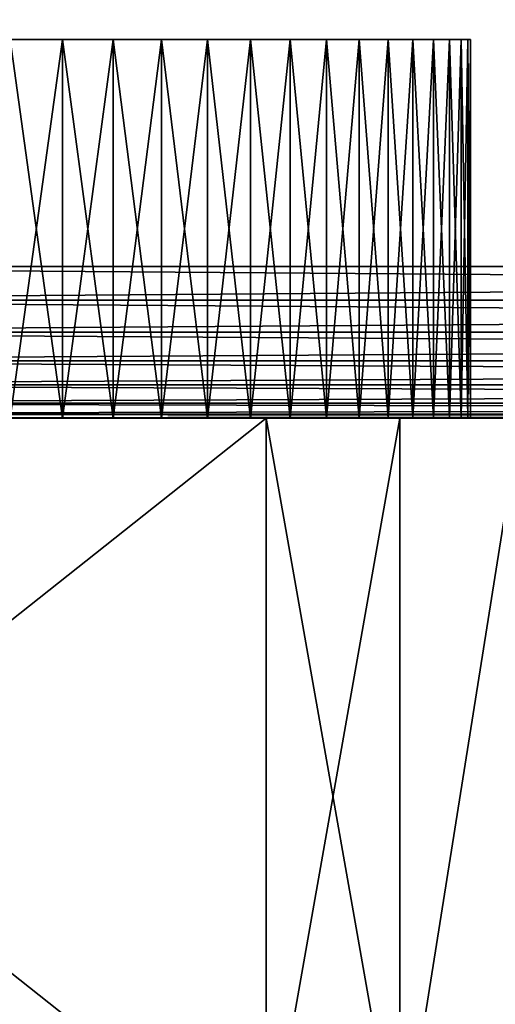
# Model space of a CAD drawing. Extents: x 0 to 500, y -78 to 1266.
# Tile 40 of 197: x 23.05 to 29.33, y -7.74 to 5.26. Entities that reach past the tile are written whole.
import ezdxf

# ---------------------------------------------------------------- set-up
doc = ezdxf.new("R2010")
doc.units = 0
doc.header["$LTSCALE"] = 65.185185
for name, color, linetype in [('1', 7, 'CONTINUOUS'), ('173', 7, 'CONTINUOUS'), ('174', 7, 'CONTINUOUS'), ('175', 7, 'CONTINUOUS'), ('176', 7, 'CONTINUOUS'), ('21', 7, 'CONTINUOUS'), ('23', 7, 'CONTINUOUS'), ('33', 7, 'CONTINUOUS'), ('34', 7, 'CONTINUOUS'), ('35', 7, 'CONTINUOUS'), ('4', 7, 'CONTINUOUS'), ('6', 7, 'CONTINUOUS')]:
    doc.layers.add(name, color=color, linetype=linetype)

msp = doc.modelspace()

# ---------------------------------------------------------------- linework, layer by layer
at = {"layer": '1', "color": 7, "linetype": 'CONTINUOUS'}
for points in [[(13.695, 0, -12.5), (15, 0, -13), (26.305, 0, -12.5), (13.695, 0, -12.5)], [(26.305, 0, 12.5), (14.029, 0, 12.964), (13.695, 0, 12.5), (26.305, 0, 12.5)], [(15, 0, 13), (14.029, 0, 12.964), (26.305, 0, 12.5), (15, 0, 13)], [(75, 0, 13), (15, 0, 13), (26.305, 0, 12.5), (75, 0, 13)], [(15, 0, -13), (75, 0, -13), (26.305, 0, -12.5), (15, 0, -13)], [(70.743, 0, 8.969), (75, 0, 13), (26.305, 0, 12.5), (70.743, 0, 8.969)], [(26.305, 0, -12.5), (75, 0, -13), (28.069, 0, -11.441), (26.305, 0, -12.5)], [(61, 0), (61.031, 0, 0.743), (26.305, 0, 12.5), (61, 0)], [(28.069, 0, 11.441), (61, 0), (26.305, 0, 12.5), (28.069, 0, 11.441)], [(70, 0, 9), (70.743, 0, 8.969), (26.305, 0, 12.5), (70, 0, 9)], [(69.257, 0, 8.969), (70, 0, 9), (26.305, 0, 12.5), (69.257, 0, 8.969)], [(68.519, 0, 8.877), (69.257, 0, 8.969), (26.305, 0, 12.5), (68.519, 0, 8.877)], [(67.791, 0, 8.725), (68.519, 0, 8.877), (26.305, 0, 12.5), (67.791, 0, 8.725)], [(67.078, 0, 8.512), (67.791, 0, 8.725), (26.305, 0, 12.5), (67.078, 0, 8.512)], [(66.385, 0, 8.242), (67.078, 0, 8.512), (26.305, 0, 12.5), (66.385, 0, 8.242)], [(65.716, 0, 7.915), (66.385, 0, 8.242), (26.305, 0, 12.5), (65.716, 0, 7.915)], [(65.077, 0, 7.534), (65.716, 0, 7.915), (26.305, 0, 12.5), (65.077, 0, 7.534)], [(64.472, 0, 7.102), (65.077, 0, 7.534), (26.305, 0, 12.5), (64.472, 0, 7.102)], [(63.904, 0, 6.622), (64.472, 0, 7.102), (26.305, 0, 12.5), (63.904, 0, 6.622)], [(63.378, 0, 6.096), (63.904, 0, 6.622), (26.305, 0, 12.5), (63.378, 0, 6.096)], [(62.898, 0, 5.528), (63.378, 0, 6.096), (26.305, 0, 12.5), (62.898, 0, 5.528)], [(62.465, 0, 4.923), (62.898, 0, 5.528), (26.305, 0, 12.5), (62.465, 0, 4.923)], [(62.085, 0, 4.284), (62.465, 0, 4.923), (26.305, 0, 12.5), (62.085, 0, 4.284)], [(61.758, 0, 3.615), (62.085, 0, 4.284), (26.305, 0, 12.5), (61.758, 0, 3.615)], [(61.488, 0, 2.922), (61.758, 0, 3.615), (26.305, 0, 12.5), (61.488, 0, 2.922)], [(61.275, 0, 2.209), (61.488, 0, 2.922), (26.305, 0, 12.5), (61.275, 0, 2.209)], [(61.123, 0, 1.481), (61.275, 0, 2.209), (26.305, 0, 12.5), (61.123, 0, 1.481)], [(61.031, 0, 0.743), (61.123, 0, 1.481), (26.305, 0, 12.5), (61.031, 0, 0.743)], [(28.069, 0, -11.441), (75, 0, -13), (29.659, 0, -10.134), (28.069, 0, -11.441)], [(29.66, 0, 10.134), (61, 0), (28.069, 0, 11.441), (29.66, 0, 10.134)]]:
    msp.add_3dface(points, dxfattribs=at)
at = {"layer": '173', "color": 7, "linetype": 'CONTINUOUS'}
for points in [[(23.615, 5, 8.242), (22.922, 5, 8.512), (23.615, 5, -8.242), (23.615, 5, 8.242)], [(23.615, 5, -8.242), (22.922, 5, 8.512), (22.922, 5, -8.512), (23.615, 5, -8.242)], [(24.284, 5, 7.915), (23.615, 5, 8.242), (24.284, 5, -7.915), (24.284, 5, 7.915)], [(24.284, 5, -7.915), (23.615, 5, 8.242), (23.615, 5, -8.242), (24.284, 5, -7.915)], [(24.923, 5, 7.534), (24.284, 5, 7.915), (24.923, 5, -7.534), (24.923, 5, 7.534)], [(24.923, 5, -7.534), (24.284, 5, 7.915), (24.284, 5, -7.915), (24.923, 5, -7.534)], [(25.528, 5, 7.102), (24.923, 5, 7.534), (25.528, 5, -7.102), (25.528, 5, 7.102)], [(25.528, 5, -7.102), (24.923, 5, 7.534), (24.923, 5, -7.534), (25.528, 5, -7.102)], [(26.096, 5, 6.622), (25.528, 5, 7.102), (26.096, 5, -6.622), (26.096, 5, 6.622)], [(26.096, 5, -6.622), (25.528, 5, 7.102), (25.528, 5, -7.102), (26.096, 5, -6.622)], [(26.622, 5, 6.096), (26.096, 5, 6.622), (26.622, 5, -6.096), (26.622, 5, 6.096)], [(26.622, 5, -6.096), (26.096, 5, 6.622), (26.096, 5, -6.622), (26.622, 5, -6.096)], [(27.102, 5, 5.528), (26.622, 5, 6.096), (27.102, 5, -5.528), (27.102, 5, 5.528)], [(27.102, 5, -5.528), (26.622, 5, 6.096), (26.622, 5, -6.096), (27.102, 5, -5.528)], [(27.534, 5, 4.923), (27.102, 5, 5.528), (27.534, 5, -4.923), (27.534, 5, 4.923)], [(27.534, 5, -4.923), (27.102, 5, 5.528), (27.102, 5, -5.528), (27.534, 5, -4.923)], [(27.915, 5, 4.284), (27.534, 5, 4.923), (27.915, 5, -4.284), (27.915, 5, 4.284)], [(27.915, 5, -4.284), (27.534, 5, 4.923), (27.534, 5, -4.923), (27.915, 5, -4.284)], [(28.242, 5, 3.615), (27.915, 5, 4.284), (28.242, 5, -3.615), (28.242, 5, 3.615)], [(28.242, 5, -3.615), (27.915, 5, 4.284), (27.915, 5, -4.284), (28.242, 5, -3.615)], [(28.512, 5, 2.922), (28.242, 5, 3.615), (28.512, 5, -2.922), (28.512, 5, 2.922)], [(28.512, 5, -2.922), (28.242, 5, 3.615), (28.242, 5, -3.615), (28.512, 5, -2.922)], [(28.725, 5, 2.209), (28.512, 5, 2.922), (28.725, 5, -2.209), (28.725, 5, 2.209)], [(28.725, 5, -2.209), (28.512, 5, 2.922), (28.512, 5, -2.922), (28.725, 5, -2.209)], [(28.877, 5, 1.481), (28.725, 5, 2.209), (28.877, 5, -1.481), (28.877, 5, 1.481)], [(28.877, 5, -1.481), (28.725, 5, 2.209), (28.725, 5, -2.209), (28.877, 5, -1.481)], [(28.969, 5, 0.743), (28.877, 5, 1.481), (28.969, 5, -0.743), (28.969, 5, 0.743)], [(28.969, 5, -0.743), (28.877, 5, 1.481), (28.877, 5, -1.481), (28.969, 5, -0.743)], [(29, 5), (28.969, 5, 0.743), (28.969, 5, -0.743), (29, 5)]]:
    msp.add_3dface(points, dxfattribs=at)
at = {"layer": '174', "color": 7, "linetype": 'CONTINUOUS'}
for points in [[(23.615, 5, -8.242), (22.922, 5, -8.512), (23.615, 0, -8.242), (23.615, 5, -8.242)], [(23.615, 0, -8.242), (22.922, 5, -8.512), (22.922, 0, -8.512), (23.615, 0, -8.242)], [(24.284, 5, -7.915), (23.615, 5, -8.242), (24.284, 0, -7.915), (24.284, 5, -7.915)], [(24.284, 0, -7.915), (23.615, 5, -8.242), (23.615, 0, -8.242), (24.284, 0, -7.915)], [(24.923, 5, -7.534), (24.284, 5, -7.915), (24.923, 0, -7.534), (24.923, 5, -7.534)], [(24.923, 0, -7.534), (24.284, 5, -7.915), (24.284, 0, -7.915), (24.923, 0, -7.534)], [(25.528, 5, -7.102), (24.923, 5, -7.534), (25.528, 0, -7.102), (25.528, 5, -7.102)], [(25.528, 0, -7.102), (24.923, 5, -7.534), (24.923, 0, -7.534), (25.528, 0, -7.102)], [(26.096, 5, -6.622), (25.528, 5, -7.102), (26.096, 0, -6.622), (26.096, 5, -6.622)], [(26.096, 0, -6.622), (25.528, 5, -7.102), (25.528, 0, -7.102), (26.096, 0, -6.622)], [(26.622, 5, -6.096), (26.096, 5, -6.622), (26.622, 0, -6.096), (26.622, 5, -6.096)], [(26.622, 0, -6.096), (26.096, 5, -6.622), (26.096, 0, -6.622), (26.622, 0, -6.096)], [(27.102, 5, -5.528), (26.622, 5, -6.096), (27.102, 0, -5.528), (27.102, 5, -5.528)], [(27.102, 0, -5.528), (26.622, 5, -6.096), (26.622, 0, -6.096), (27.102, 0, -5.528)], [(27.534, 5, -4.923), (27.102, 5, -5.528), (27.534, 0, -4.923), (27.534, 5, -4.923)], [(27.534, 0, -4.923), (27.102, 5, -5.528), (27.102, 0, -5.528), (27.534, 0, -4.923)], [(27.915, 5, -4.284), (27.534, 5, -4.923), (27.915, 0, -4.284), (27.915, 5, -4.284)], [(27.915, 0, -4.284), (27.534, 5, -4.923), (27.534, 0, -4.923), (27.915, 0, -4.284)], [(28.242, 5, -3.615), (27.915, 5, -4.284), (28.242, 0, -3.615), (28.242, 5, -3.615)], [(28.242, 0, -3.615), (27.915, 5, -4.284), (27.915, 0, -4.284), (28.242, 0, -3.615)], [(28.512, 5, -2.922), (28.242, 5, -3.615), (28.512, 0, -2.922), (28.512, 5, -2.922)], [(28.512, 0, -2.922), (28.242, 5, -3.615), (28.242, 0, -3.615), (28.512, 0, -2.922)], [(28.725, 5, -2.209), (28.512, 5, -2.922), (28.725, 0, -2.209), (28.725, 5, -2.209)], [(28.725, 0, -2.209), (28.512, 5, -2.922), (28.512, 0, -2.922), (28.725, 0, -2.209)], [(28.877, 5, -1.481), (28.725, 5, -2.209), (28.877, 0, -1.481), (28.877, 5, -1.481)], [(28.877, 0, -1.481), (28.725, 5, -2.209), (28.725, 0, -2.209), (28.877, 0, -1.481)], [(28.969, 5, -0.743), (28.877, 5, -1.481), (28.969, 0, -0.743), (28.969, 5, -0.743)], [(28.969, 0, -0.743), (28.877, 5, -1.481), (28.877, 0, -1.481), (28.969, 0, -0.743)], [(29, 5), (28.969, 5, -0.743), (29, 0), (29, 5)], [(29, 0), (28.969, 5, -0.743), (28.969, 0, -0.743), (29, 0)]]:
    msp.add_3dface(points, dxfattribs=at)
at = {"layer": '175', "color": 7, "linetype": 'CONTINUOUS'}
for points in [[(22.922, 5, 8.512), (23.615, 5, 8.242), (22.922, 0, 8.512), (22.922, 5, 8.512)], [(22.922, 0, 8.512), (23.615, 5, 8.242), (23.615, 0, 8.242), (22.922, 0, 8.512)], [(23.615, 5, 8.242), (24.284, 5, 7.915), (23.615, 0, 8.242), (23.615, 5, 8.242)], [(23.615, 0, 8.242), (24.284, 5, 7.915), (24.284, 0, 7.915), (23.615, 0, 8.242)], [(24.284, 5, 7.915), (24.923, 5, 7.534), (24.284, 0, 7.915), (24.284, 5, 7.915)], [(24.284, 0, 7.915), (24.923, 5, 7.534), (24.923, 0, 7.534), (24.284, 0, 7.915)], [(24.923, 5, 7.534), (25.528, 5, 7.102), (24.923, 0, 7.534), (24.923, 5, 7.534)], [(24.923, 0, 7.534), (25.528, 5, 7.102), (25.528, 0, 7.102), (24.923, 0, 7.534)], [(25.528, 5, 7.102), (26.096, 5, 6.622), (25.528, 0, 7.102), (25.528, 5, 7.102)], [(25.528, 0, 7.102), (26.096, 5, 6.622), (26.096, 0, 6.622), (25.528, 0, 7.102)], [(26.096, 5, 6.622), (26.622, 5, 6.096), (26.096, 0, 6.622), (26.096, 5, 6.622)], [(26.096, 0, 6.622), (26.622, 5, 6.096), (26.622, 0, 6.096), (26.096, 0, 6.622)], [(26.622, 5, 6.096), (27.102, 5, 5.528), (26.622, 0, 6.096), (26.622, 5, 6.096)], [(26.622, 0, 6.096), (27.102, 5, 5.528), (27.102, 0, 5.528), (26.622, 0, 6.096)], [(27.102, 5, 5.528), (27.534, 5, 4.923), (27.102, 0, 5.528), (27.102, 5, 5.528)], [(27.102, 0, 5.528), (27.534, 5, 4.923), (27.534, 0, 4.923), (27.102, 0, 5.528)], [(27.534, 5, 4.923), (27.915, 5, 4.284), (27.534, 0, 4.923), (27.534, 5, 4.923)], [(27.534, 0, 4.923), (27.915, 5, 4.284), (27.915, 0, 4.284), (27.534, 0, 4.923)], [(27.915, 5, 4.284), (28.242, 5, 3.615), (27.915, 0, 4.284), (27.915, 5, 4.284)], [(27.915, 0, 4.284), (28.242, 5, 3.615), (28.242, 0, 3.615), (27.915, 0, 4.284)], [(28.242, 5, 3.615), (28.512, 5, 2.922), (28.242, 0, 3.615), (28.242, 5, 3.615)], [(28.242, 0, 3.615), (28.512, 5, 2.922), (28.512, 0, 2.922), (28.242, 0, 3.615)], [(28.512, 5, 2.922), (28.725, 5, 2.209), (28.512, 0, 2.922), (28.512, 5, 2.922)], [(28.512, 0, 2.922), (28.725, 5, 2.209), (28.725, 0, 2.209), (28.512, 0, 2.922)], [(28.725, 5, 2.209), (28.877, 5, 1.481), (28.725, 0, 2.209), (28.725, 5, 2.209)], [(28.725, 0, 2.209), (28.877, 5, 1.481), (28.877, 0, 1.481), (28.725, 0, 2.209)], [(28.877, 5, 1.481), (28.969, 5, 0.743), (28.877, 0, 1.481), (28.877, 5, 1.481)], [(28.877, 0, 1.481), (28.969, 5, 0.743), (28.969, 0, 0.743), (28.877, 0, 1.481)], [(28.969, 5, 0.743), (29, 5), (28.969, 0, 0.743), (28.969, 5, 0.743)], [(29, 5), (29, 0), (28.969, 0, 0.743), (29, 5)]]:
    msp.add_3dface(points, dxfattribs=at)
at = {"layer": '176', "color": 7, "linetype": 'CONTINUOUS'}
for points in [[(11, 0), (29, 0), (28.969, 0, -0.743), (11, 0)], [(29, 0), (11, 0), (11.031, 0, 0.743), (29, 0)], [(11, 0), (28.969, 0, -0.743), (11.031, 0, -0.743), (11, 0)], [(29, 0), (11.031, 0, 0.743), (28.969, 0, 0.743), (29, 0)], [(28.969, 0, -0.743), (28.877, 0, -1.481), (11.031, 0, -0.743), (28.969, 0, -0.743)], [(28.877, 0, -1.481), (11.123, 0, -1.481), (11.031, 0, -0.743), (28.877, 0, -1.481)], [(11.031, 0, 0.743), (11.123, 0, 1.481), (28.969, 0, 0.743), (11.031, 0, 0.743)], [(28.877, 0, -1.481), (28.725, 0, -2.209), (11.123, 0, -1.481), (28.877, 0, -1.481)], [(28.725, 0, -2.209), (11.275, 0, -2.209), (11.123, 0, -1.481), (28.725, 0, -2.209)], [(11.123, 0, 1.481), (11.275, 0, 2.209), (28.877, 0, 1.481), (11.123, 0, 1.481)], [(11.123, 0, 1.481), (28.877, 0, 1.481), (28.969, 0, 0.743), (11.123, 0, 1.481)], [(28.725, 0, -2.209), (28.512, 0, -2.922), (11.275, 0, -2.209), (28.725, 0, -2.209)], [(28.512, 0, -2.922), (11.488, 0, -2.922), (11.275, 0, -2.209), (28.512, 0, -2.922)], [(11.275, 0, 2.209), (11.488, 0, 2.922), (28.725, 0, 2.209), (11.275, 0, 2.209)], [(11.275, 0, 2.209), (28.725, 0, 2.209), (28.877, 0, 1.481), (11.275, 0, 2.209)], [(28.512, 0, -2.922), (28.242, 0, -3.615), (11.488, 0, -2.922), (28.512, 0, -2.922)], [(28.242, 0, -3.615), (11.758, 0, -3.615), (11.488, 0, -2.922), (28.242, 0, -3.615)], [(11.488, 0, 2.922), (11.758, 0, 3.615), (28.512, 0, 2.922), (11.488, 0, 2.922)], [(11.488, 0, 2.922), (28.512, 0, 2.922), (28.725, 0, 2.209), (11.488, 0, 2.922)], [(28.242, 0, -3.615), (27.915, 0, -4.284), (11.758, 0, -3.615), (28.242, 0, -3.615)], [(27.915, 0, -4.284), (12.085, 0, -4.284), (11.758, 0, -3.615), (27.915, 0, -4.284)], [(11.758, 0, 3.615), (12.085, 0, 4.284), (28.242, 0, 3.615), (11.758, 0, 3.615)], [(11.758, 0, 3.615), (28.242, 0, 3.615), (28.512, 0, 2.922), (11.758, 0, 3.615)], [(27.915, 0, -4.284), (27.534, 0, -4.923), (12.085, 0, -4.284), (27.915, 0, -4.284)], [(27.534, 0, -4.923), (12.465, 0, -4.923), (12.085, 0, -4.284), (27.534, 0, -4.923)], [(12.085, 0, 4.284), (12.465, 0, 4.923), (27.915, 0, 4.284), (12.085, 0, 4.284)], [(12.085, 0, 4.284), (27.915, 0, 4.284), (28.242, 0, 3.615), (12.085, 0, 4.284)], [(27.534, 0, -4.923), (27.102, 0, -5.528), (12.465, 0, -4.923), (27.534, 0, -4.923)], [(27.102, 0, -5.528), (12.898, 0, -5.528), (12.465, 0, -4.923), (27.102, 0, -5.528)], [(12.465, 0, 4.923), (12.898, 0, 5.528), (27.534, 0, 4.923), (12.465, 0, 4.923)], [(12.465, 0, 4.923), (27.534, 0, 4.923), (27.915, 0, 4.284), (12.465, 0, 4.923)], [(27.102, 0, -5.528), (26.622, 0, -6.096), (12.898, 0, -5.528), (27.102, 0, -5.528)], [(26.622, 0, -6.096), (13.378, 0, -6.096), (12.898, 0, -5.528), (26.622, 0, -6.096)], [(12.898, 0, 5.528), (13.378, 0, 6.096), (27.102, 0, 5.528), (12.898, 0, 5.528)], [(12.898, 0, 5.528), (27.102, 0, 5.528), (27.534, 0, 4.923), (12.898, 0, 5.528)], [(26.622, 0, -6.096), (26.096, 0, -6.622), (13.378, 0, -6.096), (26.622, 0, -6.096)], [(26.096, 0, -6.622), (13.904, 0, -6.622), (13.378, 0, -6.096), (26.096, 0, -6.622)], [(13.378, 0, 6.096), (13.904, 0, 6.622), (26.622, 0, 6.096), (13.378, 0, 6.096)], [(13.378, 0, 6.096), (26.622, 0, 6.096), (27.102, 0, 5.528), (13.378, 0, 6.096)], [(26.096, 0, -6.622), (25.528, 0, -7.102), (13.904, 0, -6.622), (26.096, 0, -6.622)], [(25.528, 0, -7.102), (14.472, 0, -7.102), (13.904, 0, -6.622), (25.528, 0, -7.102)], [(13.904, 0, 6.622), (14.472, 0, 7.102), (26.096, 0, 6.622), (13.904, 0, 6.622)], [(13.904, 0, 6.622), (26.096, 0, 6.622), (26.622, 0, 6.096), (13.904, 0, 6.622)], [(25.528, 0, -7.102), (24.923, 0, -7.534), (14.472, 0, -7.102), (25.528, 0, -7.102)], [(24.923, 0, -7.534), (15.077, 0, -7.534), (14.472, 0, -7.102), (24.923, 0, -7.534)], [(14.472, 0, 7.102), (15.077, 0, 7.534), (25.528, 0, 7.102), (14.472, 0, 7.102)], [(14.472, 0, 7.102), (25.528, 0, 7.102), (26.096, 0, 6.622), (14.472, 0, 7.102)], [(24.923, 0, -7.534), (24.284, 0, -7.915), (15.077, 0, -7.534), (24.923, 0, -7.534)], [(24.284, 0, -7.915), (15.716, 0, -7.915), (15.077, 0, -7.534), (24.284, 0, -7.915)], [(15.077, 0, 7.534), (15.716, 0, 7.915), (24.923, 0, 7.534), (15.077, 0, 7.534)], [(15.077, 0, 7.534), (24.923, 0, 7.534), (25.528, 0, 7.102), (15.077, 0, 7.534)], [(24.284, 0, -7.915), (23.615, 0, -8.242), (15.716, 0, -7.915), (24.284, 0, -7.915)], [(23.615, 0, -8.242), (16.385, 0, -8.242), (15.716, 0, -7.915), (23.615, 0, -8.242)], [(15.716, 0, 7.915), (16.385, 0, 8.242), (24.284, 0, 7.915), (15.716, 0, 7.915)], [(15.716, 0, 7.915), (24.284, 0, 7.915), (24.923, 0, 7.534), (15.716, 0, 7.915)], [(23.615, 0, -8.242), (22.922, 0, -8.512), (16.385, 0, -8.242), (23.615, 0, -8.242)], [(16.385, 0, 8.242), (17.078, 0, 8.512), (23.615, 0, 8.242), (16.385, 0, 8.242)], [(16.385, 0, 8.242), (23.615, 0, 8.242), (24.284, 0, 7.915), (16.385, 0, 8.242)], [(17.078, 0, 8.512), (22.922, 0, 8.512), (23.615, 0, 8.242), (17.078, 0, 8.512)]]:
    msp.add_3dface(points, dxfattribs=at)
at = {"layer": '21', "color": 7, "linetype": 'CONTINUOUS'}
for points in [[(15, 2, -15), (75, 2, -15), (75, 1.557, -14.95), (15, 2, -15)], [(15, 2, -15), (75, 1.557, -14.95), (15, 1.557, -14.95), (15, 2, -15)], [(75, 1.557, -14.95), (75, 1.134, -14.803), (15, 1.557, -14.95), (75, 1.557, -14.95)], [(15, 1.557, -14.95), (75, 1.134, -14.803), (15, 1.134, -14.803), (15, 1.557, -14.95)], [(75, 1.134, -14.803), (75, 0.754, -14.565), (15, 1.134, -14.803), (75, 1.134, -14.803)], [(15, 1.134, -14.803), (75, 0.754, -14.565), (15, 0.754, -14.565), (15, 1.134, -14.803)], [(75, 0.754, -14.565), (75, 0.437, -14.248), (15, 0.754, -14.565), (75, 0.754, -14.565)], [(15, 0.754, -14.565), (75, 0.437, -14.248), (15, 0.437, -14.248), (15, 0.754, -14.565)], [(75, 0.437, -14.248), (75, 0.198, -13.868), (15, 0.437, -14.248), (75, 0.437, -14.248)], [(15, 0.437, -14.248), (75, 0.198, -13.868), (15, 0.198, -13.868), (15, 0.437, -14.248)], [(75, 0.198, -13.868), (75, 0.05, -13.445), (15, 0.198, -13.868), (75, 0.198, -13.868)], [(15, 0.198, -13.868), (75, 0.05, -13.445), (15, 0.05, -13.445), (15, 0.198, -13.868)], [(75, 0, -13), (15, 0, -13), (15, 0.05, -13.445), (75, 0, -13)], [(75, 0.05, -13.445), (75, 0, -13), (15, 0.05, -13.445), (75, 0.05, -13.445)]]:
    msp.add_3dface(points, dxfattribs=at)
at = {"layer": '23', "color": 7, "linetype": 'CONTINUOUS'}
for points in [[(75, 2, 15), (15, 2, 15), (15, 1.557, 14.95), (75, 2, 15)], [(75, 1.557, 14.95), (75, 2, 15), (15, 1.557, 14.95), (75, 1.557, 14.95)], [(75, 1.134, 14.803), (75, 1.557, 14.95), (15, 1.134, 14.803), (75, 1.134, 14.803)], [(15, 1.134, 14.803), (75, 1.557, 14.95), (15, 1.557, 14.95), (15, 1.134, 14.803)], [(75, 0.754, 14.565), (75, 1.134, 14.803), (15, 0.754, 14.565), (75, 0.754, 14.565)], [(15, 0.754, 14.565), (75, 1.134, 14.803), (15, 1.134, 14.803), (15, 0.754, 14.565)], [(75, 0.437, 14.248), (75, 0.754, 14.565), (15, 0.437, 14.248), (75, 0.437, 14.248)], [(15, 0.437, 14.248), (75, 0.754, 14.565), (15, 0.754, 14.565), (15, 0.437, 14.248)], [(75, 0.198, 13.868), (75, 0.437, 14.248), (15, 0.198, 13.868), (75, 0.198, 13.868)], [(15, 0.198, 13.868), (75, 0.437, 14.248), (15, 0.437, 14.248), (15, 0.198, 13.868)], [(75, 0.05, 13.445), (75, 0.198, 13.868), (15, 0.05, 13.445), (75, 0.05, 13.445)], [(15, 0.05, 13.445), (75, 0.198, 13.868), (15, 0.198, 13.868), (15, 0.05, 13.445)], [(15, 0, 13), (75, 0, 13), (75, 0.05, 13.445), (15, 0, 13)], [(15, 0, 13), (75, 0.05, 13.445), (15, 0.05, 13.445), (15, 0, 13)]]:
    msp.add_3dface(points, dxfattribs=at)
at = {"layer": '33', "color": 7, "linetype": 'CONTINUOUS'}
for points in [[(13.695, 0, -12.5), (26.305, 0, -12.5), (13.695, -10, -12.5), (13.695, 0, -12.5)], [(13.695, -10, -12.5), (26.305, 0, -12.5), (26.305, -10, -12.5), (13.695, -10, -12.5)]]:
    msp.add_3dface(points, dxfattribs=at)
at = {"layer": '34', "color": 7, "linetype": 'CONTINUOUS'}
for points in [[(26.305, 0, -12.5), (28.069, 0, -11.441), (26.305, -10, -12.5), (26.305, 0, -12.5)], [(28.069, 0, -11.441), (28.069, -10, -11.44), (26.305, -10, -12.5), (28.069, 0, -11.441)], [(28.069, 0, 11.441), (26.305, 0, 12.5), (28.069, -10, 11.44), (28.069, 0, 11.441)], [(26.305, 0, 12.5), (26.305, -10, 12.5), (28.069, -10, 11.44), (26.305, 0, 12.5)], [(28.069, 0, -11.441), (29.659, 0, -10.134), (28.069, -10, -11.44), (28.069, 0, -11.441)], [(29.659, 0, -10.134), (29.66, -10, -10.134), (28.069, -10, -11.44), (29.659, 0, -10.134)], [(29.66, 0, 10.134), (28.069, 0, 11.441), (28.069, -10, 11.44), (29.66, 0, 10.134)], [(29.66, 0, 10.134), (28.069, -10, 11.44), (29.66, -10, 10.134), (29.66, 0, 10.134)]]:
    msp.add_3dface(points, dxfattribs=at)
at = {"layer": '35', "color": 7, "linetype": 'CONTINUOUS'}
for points in [[(26.305, 0, 12.5), (13.695, 0, 12.5), (26.305, -10, 12.5), (26.305, 0, 12.5)], [(13.695, 0, 12.5), (13.695, -10, 12.5), (26.305, -10, 12.5), (13.695, 0, 12.5)]]:
    msp.add_3dface(points, dxfattribs=at)
at = {"layer": '4', "color": 7, "linetype": 'CONTINUOUS'}
for points in [[(75, 1258.4, -15), (75, 2, -15), (15, 1258.4, -15), (75, 1258.4, -15)], [(15, 1258.4, -15), (75, 2, -15), (15, 2, -15), (15, 1258.4, -15)]]:
    msp.add_3dface(points, dxfattribs=at)
at = {"layer": '6', "color": 7, "linetype": 'CONTINUOUS'}
for points in [[(15, 1258.4, 15), (15, 2, 15), (35.25, 1150.2, 15), (15, 1258.4, 15)], [(35.25, 1150.2, 15), (15, 2, 15), (35.37, 1148.675, 15), (35.25, 1150.2, 15)], [(35.37, 1148.675, 15), (15, 2, 15), (35.727, 1147.187, 15), (35.37, 1148.675, 15)], [(35.727, 1147.187, 15), (15, 2, 15), (36.313, 1145.774, 15), (35.727, 1147.187, 15)], [(36.313, 1145.774, 15), (15, 2, 15), (37.112, 1144.469, 15), (36.313, 1145.774, 15)], [(37.112, 1144.469, 15), (15, 2, 15), (38.106, 1143.306, 15), (37.112, 1144.469, 15)], [(38.106, 1143.306, 15), (15, 2, 15), (39.269, 1142.312, 15), (38.106, 1143.306, 15)], [(39.269, 1142.312, 15), (15, 2, 15), (40.574, 1141.513, 15), (39.269, 1142.312, 15)], [(40.574, 1141.513, 15), (15, 2, 15), (41.987, 1140.927, 15), (40.574, 1141.513, 15)], [(41.987, 1140.927, 15), (15, 2, 15), (43.475, 1140.57, 15), (41.987, 1140.927, 15)], [(43.475, 1140.57, 15), (15, 2, 15), (45, 1140.45, 15), (43.475, 1140.57, 15)], [(45, 1140.45, 15), (15, 2, 15), (35.37, 111.725, 15), (45, 1140.45, 15)], [(35.37, 111.725, 15), (15, 2, 15), (35.25, 110.2, 15), (35.37, 111.725, 15)], [(35.25, 110.2, 15), (15, 2, 15), (35.37, 108.675, 15), (35.25, 110.2, 15)], [(35.37, 108.675, 15), (15, 2, 15), (35.727, 107.187, 15), (35.37, 108.675, 15)], [(15, 2, 15), (75, 2, 15), (54.273, 107.187, 15), (15, 2, 15)], [(35.727, 107.187, 15), (15, 2, 15), (36.313, 105.774, 15), (35.727, 107.187, 15)], [(53.687, 105.774, 15), (15, 2, 15), (54.273, 107.187, 15), (53.687, 105.774, 15)], [(36.313, 105.774, 15), (15, 2, 15), (37.112, 104.469, 15), (36.313, 105.774, 15)], [(52.888, 104.469, 15), (15, 2, 15), (53.687, 105.774, 15), (52.888, 104.469, 15)], [(37.112, 104.469, 15), (15, 2, 15), (38.106, 103.306, 15), (37.112, 104.469, 15)], [(51.894, 103.306, 15), (15, 2, 15), (52.888, 104.469, 15), (51.894, 103.306, 15)], [(38.106, 103.306, 15), (15, 2, 15), (39.269, 102.312, 15), (38.106, 103.306, 15)], [(50.731, 102.312, 15), (15, 2, 15), (51.894, 103.306, 15), (50.731, 102.312, 15)], [(39.269, 102.312, 15), (15, 2, 15), (40.574, 101.513, 15), (39.269, 102.312, 15)], [(49.426, 101.513, 15), (15, 2, 15), (50.731, 102.312, 15), (49.426, 101.513, 15)], [(40.574, 101.513, 15), (15, 2, 15), (41.987, 100.927, 15), (40.574, 101.513, 15)], [(48.013, 100.927, 15), (15, 2, 15), (49.426, 101.513, 15), (48.013, 100.927, 15)], [(41.987, 100.927, 15), (15, 2, 15), (43.475, 100.57, 15), (41.987, 100.927, 15)], [(46.525, 100.57, 15), (15, 2, 15), (48.013, 100.927, 15), (46.525, 100.57, 15)], [(43.475, 100.57, 15), (15, 2, 15), (45, 100.45, 15), (43.475, 100.57, 15)], [(45, 100.45, 15), (15, 2, 15), (46.525, 100.57, 15), (45, 100.45, 15)]]:
    msp.add_3dface(points, dxfattribs=at)

doc.saveas('drawing.dxf')
